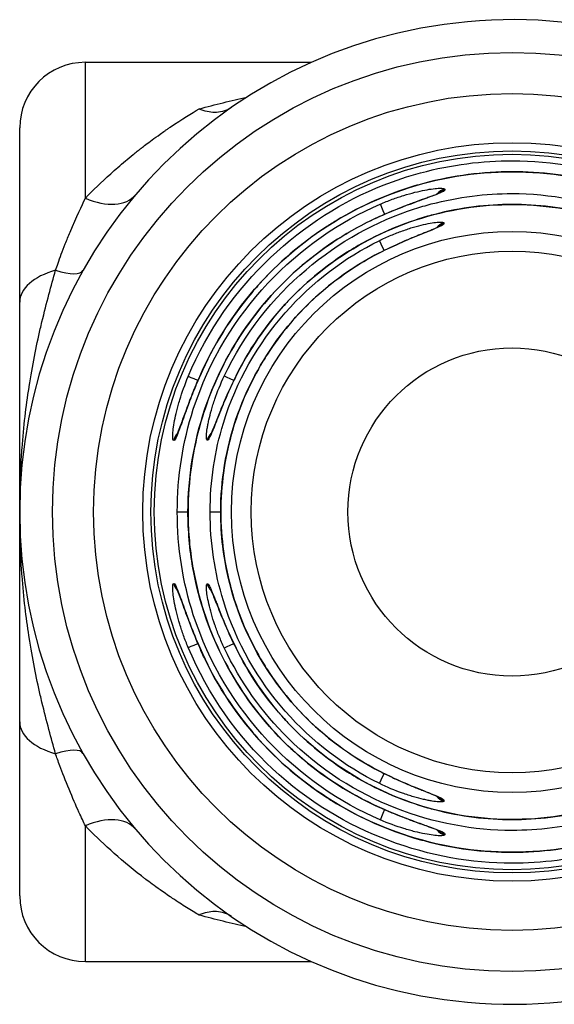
# Model space of a CAD drawing. Header units: inches. Extents: x 0 to 6721, y -3375 to 1330.
# Tile 63 of 196: x 4574.39 to 4582.53, y -1775.91 to -1760.91. Entities that reach past the tile are written whole.
import ezdxf

# ---------------------------------------------------------------- set-up
doc = ezdxf.new("R2010")
doc.units = ezdxf.units.IN
doc.header["$MEASUREMENT"] = 0
doc.layers.add('可見 (ISO)', color=7, linetype='Continuous', lineweight=25)
doc.layers.add('窄部可見 (ISO)', color=7, linetype='Continuous', lineweight=25)

msp = doc.modelspace()

# ---------------------------------------------------------------- linework, layer by layer
at = {"layer": '可見 (ISO)'}
for p, q in [((4575.387, -1761.555), (4578.833, -1761.555)), ((4574.387, -1765.21), (4574.387, -1762.555)), ((4580.703, -1763.701), (4580.703, -1763.701)), ((4574.387, -1768.405), (4574.387, -1765.21)), ((4576.942, -1767.155), (4576.942, -1767.155)), ((4577.308, -1767.212), (4577.308, -1767.212)), ((4576.788, -1768.405), (4576.95, -1768.405)), ((4577.288, -1768.405), (4577.449, -1768.405)), ((4577.45, -1768.405), (4577.449, -1768.405)), ((4576.942, -1769.655), (4576.942, -1769.655)), ((4574.387, -1774.255), (4574.387, -1771.601)), ((4580.752, -1772.738), (4580.752, -1772.738)), ((4580.703, -1773.11), (4580.703, -1773.11)), ((4580.763, -1773.253), (4580.763, -1773.253)), ((4575.387, -1775.255), (4578.833, -1775.255))]:
    msp.add_line(p, q, dxfattribs=at)
for radius in [7, 6.375, 5.625, 5.5, 5.45, 2.5]:
    msp.add_circle((4581.887, -1768.405), radius, dxfattribs=at)
for centre, radius, start, end in [((4581.887, -1768.405), 7.5, 10.3509, 349.6491), ((4575.387, -1762.555), 1, 90, 180), ((4575.387, -1774.255), 1, 180, 270)]:
    msp.add_arc(centre, radius, start, end, dxfattribs=at)
for points, knots in [([(4577.615, -1762.241), (4577.548, -1762.288), (4577.47, -1762.313), (4577.311, -1762.321), (4577.233, -1762.308), (4577.142, -1762.275), (4577.13, -1762.27), (4577.119, -1762.265)], [-0.07067013, -0.07067013, -0.07067013, -0.07067013, -0.03295236, -0.03295236, 0, 0, 0.00471986, 0.00471986, 0.00471986, 0.00471986]), ([(4577.129, -1766.339), (4577.352, -1765.828), (4577.661, -1765.348), (4578.411, -1764.517), (4578.862, -1764.157), (4579.843, -1763.608), (4580.386, -1763.412), (4581.492, -1763.206), (4582.069, -1763.194), (4583.183, -1763.355), (4583.733, -1763.529), (4584.736, -1764.037), (4585.202, -1764.379), (4585.989, -1765.182), (4586.32, -1765.655), (4586.592, -1766.22), (4586.619, -1766.279), (4586.645, -1766.339)], [0, 0, 0, 0, 0.167078, 0.167078, 0.335772, 0.335772, 0.504451, 0.504451, 0.673164, 0.673164, 0.841893, 0.841893, 1.010627, 1.010627, 1.179352, 1.179352, 1.198802, 1.198802, 1.198802, 1.198802]), ([(4579.874, -1763.901), (4579.988, -1763.85), (4580.105, -1763.802), (4580.323, -1763.717), (4580.429, -1763.678), (4580.599, -1763.616), (4580.669, -1763.591), (4580.736, -1763.564), (4580.752, -1763.557), (4580.772, -1763.548), (4580.779, -1763.544), (4580.779, -1763.544)], [0, 0, 0, 0, 0.0373786, 0.0373786, 0.0744383, 0.0744383, 0.10791, 0.10791, 0.121387, 0.121387, 0.1323603, 0.1323603, 0.1323603, 0.1323603]), ([(4577.683, -1766.33), (4577.907, -1765.879), (4578.208, -1765.458), (4578.922, -1764.742), (4579.345, -1764.436), (4580.255, -1763.984), (4580.754, -1763.831), (4581.761, -1763.695), (4582.283, -1763.71), (4583.281, -1763.903), (4583.77, -1764.085), (4584.653, -1764.589), (4585.058, -1764.917), (4585.671, -1765.608), (4585.907, -1765.958), (4586.091, -1766.33)], [0, 0, 0, 0, 0.151089, 0.151089, 0.303542, 0.303542, 0.456022, 0.456022, 0.608536, 0.608536, 0.761041, 0.761041, 0.913496, 0.913496, 1.037978, 1.037978, 1.037978, 1.037978]), ([(4576.95, -1768.405), (4576.951, -1767.874), (4577.039, -1767.337), (4577.38, -1766.327), (4577.637, -1765.842), (4578.287, -1764.99), (4578.686, -1764.613), (4579.365, -1764.156), (4579.615, -1764.017), (4579.874, -1763.901)], [0, 0, 0, 0, 0.1592126, 0.1592126, 0.3197962, 0.3197962, 0.4803665, 0.4803665, 0.5654795, 0.5654795, 0.5654795, 0.5654795]), ([(4579.856, -1764.463), (4579.975, -1764.402), (4580.097, -1764.345), (4580.323, -1764.245), (4580.431, -1764.2), (4580.561, -1764.148), (4580.597, -1764.134), (4580.684, -1764.099), (4580.728, -1764.08), (4580.762, -1764.063), (4580.768, -1764.06), (4580.768, -1764.06)], [0, 0, 0, 0, 0.0398539, 0.0398539, 0.078478, 0.078478, 0.0951556, 0.0951556, 0.1235619, 0.1235619, 0.1351343, 0.1351343, 0.1351343, 0.1351343]), ([(4577.449, -1768.405), (4577.45, -1767.928), (4577.529, -1767.445), (4577.836, -1766.537), (4578.067, -1766.1), (4578.651, -1765.335), (4579.01, -1764.996), (4579.553, -1764.63), (4579.703, -1764.542), (4579.856, -1764.463)], [0, 0, 0, 0, 0.143201, 0.143201, 0.2875505, 0.2875505, 0.4319259, 0.4319259, 0.4838829, 0.4838829, 0.4838829, 0.4838829]), ([(4576.782, -1767.23), (4576.782, -1767.23), (4576.782, -1767.23), (4576.783, -1767.228), (4576.785, -1767.223), (4576.793, -1767.206), (4576.8, -1767.189), (4576.82, -1767.139), (4576.834, -1767.101), (4576.871, -1767.002), (4576.894, -1766.935), (4576.951, -1766.781), (4576.984, -1766.691), (4577.055, -1766.514), (4577.091, -1766.426), (4577.129, -1766.339)], [0.0293404, 0.0293404, 0.0293404, 0.0293404, 0.0309525, 0.0309525, 0.0399871, 0.0399871, 0.0543878, 0.0543878, 0.0748966, 0.0748966, 0.1018651, 0.1018651, 0.1325501, 0.1325501, 0.1610378, 0.1610378, 0.1610378, 0.1610378]), ([(4577.296, -1767.226), (4577.296, -1767.226), (4577.296, -1767.226), (4577.297, -1767.224), (4577.3, -1767.219), (4577.309, -1767.2), (4577.317, -1767.183), (4577.339, -1767.131), (4577.355, -1767.092), (4577.395, -1766.992), (4577.421, -1766.924), (4577.484, -1766.769), (4577.522, -1766.679), (4577.6, -1766.503), (4577.641, -1766.416), (4577.683, -1766.33)], [0.0287692, 0.0287692, 0.0287692, 0.0287692, 0.0308179, 0.0308179, 0.0400315, 0.0400315, 0.0547303, 0.0547303, 0.0754546, 0.0754546, 0.1026855, 0.1026855, 0.1337713, 0.1337713, 0.1624404, 0.1624404, 0.1624404, 0.1624404]), ([(4574.387, -1771.601), (4574.387, -1771.527), (4574.387, -1771.437), (4574.387, -1771.329), (4574.387, -1771.275), (4574.387, -1771.216), (4574.387, -1771.154), (4574.387, -1771.091), (4574.387, -1771.024), (4574.387, -1770.953), (4574.387, -1770.912), (4574.387, -1770.869), (4574.387, -1770.827), (4574.387, -1770.493), (4574.387, -1770.238), (4574.387, -1770.061), (4574.387, -1770.058), (4574.387, -1770.057), (4574.387, -1770.053), (4574.387, -1769.775), (4574.387, -1769.516), (4574.387, -1769.276), (4574.387, -1769.268), (4574.387, -1769.262), (4574.387, -1769.253), (4574.387, -1769.11), (4574.387, -1768.967), (4574.387, -1768.826), (4574.387, -1768.685), (4574.387, -1768.545), (4574.387, -1768.405)], [0, 0, 0, 0, 0.109375, 0.109375, 0.109375, 0.164063, 0.164063, 0.164063, 0.21875, 0.21875, 0.21875, 0.25, 0.25, 0.25, 0.496094, 0.496094, 0.496094, 0.5, 0.5, 0.5, 0.742188, 0.742188, 0.742188, 0.75, 0.75, 0.75, 0.875, 0.875, 0.875, 1, 1, 1, 1]), ([(4579.874, -1772.908), (4579.39, -1772.692), (4578.936, -1772.393), (4578.152, -1771.672), (4577.814, -1771.239), (4577.3, -1770.3), (4577.118, -1769.782), (4576.976, -1768.975), (4576.951, -1768.69), (4576.95, -1768.405)], [0, 0, 0, 0, 0.1589968, 0.1589968, 0.3195325, 0.3195325, 0.4800844, 0.4800844, 0.5654287, 0.5654287, 0.5654287, 0.5654287]), ([(4579.856, -1772.348), (4579.433, -1772.13), (4579.039, -1771.839), (4578.372, -1771.152), (4578.089, -1770.747), (4577.675, -1769.879), (4577.538, -1769.404), (4577.46, -1768.754), (4577.45, -1768.579), (4577.449, -1768.405)], [0, 0, 0, 0, 0.1430279, 0.1430279, 0.2873367, 0.2873367, 0.4316977, 0.4316977, 0.4838857, 0.4838857, 0.4838857, 0.4838857]), ([(4577.129, -1770.472), (4577.08, -1770.36), (4577.034, -1770.246), (4576.951, -1770.031), (4576.913, -1769.928), (4576.852, -1769.759), (4576.827, -1769.69), (4576.8, -1769.623), (4576.794, -1769.607), (4576.784, -1769.587), (4576.781, -1769.58), (4576.781, -1769.58)], [0, 0, 0, 0, 0.0366262, 0.0366262, 0.073161, 0.073161, 0.1065816, 0.1065816, 0.1201448, 0.1201448, 0.1311498, 0.1311498, 0.1311498, 0.1311498]), ([(4577.683, -1770.481), (4577.626, -1770.365), (4577.572, -1770.246), (4577.477, -1770.026), (4577.435, -1769.92), (4577.368, -1769.751), (4577.341, -1769.684), (4577.307, -1769.607), (4577.295, -1769.583), (4577.295, -1769.583)], [0, 0, 0, 0, 0.0386648, 0.0386648, 0.0765489, 0.0765489, 0.1103367, 0.1103367, 0.1331561, 0.1331561, 0.1331561, 0.1331561]), ([(4586.645, -1770.472), (4586.423, -1770.983), (4586.113, -1771.463), (4585.363, -1772.294), (4584.912, -1772.654), (4583.931, -1773.203), (4583.388, -1773.399), (4582.282, -1773.605), (4581.705, -1773.616), (4580.592, -1773.456), (4580.041, -1773.282), (4579.038, -1772.774), (4578.572, -1772.432), (4577.785, -1771.628), (4577.454, -1771.156), (4577.182, -1770.59), (4577.155, -1770.531), (4577.129, -1770.472)], [0, 0, 0, 0, 0.167078, 0.167078, 0.335772, 0.335772, 0.504451, 0.504451, 0.673164, 0.673164, 0.841893, 0.841893, 1.010627, 1.010627, 1.179352, 1.179352, 1.198802, 1.198802, 1.198802, 1.198802]), ([(4586.091, -1770.481), (4585.867, -1770.932), (4585.567, -1771.352), (4584.853, -1772.069), (4584.43, -1772.374), (4583.519, -1772.827), (4583.02, -1772.98), (4582.013, -1773.116), (4581.491, -1773.101), (4580.493, -1772.908), (4580.004, -1772.726), (4579.121, -1772.222), (4578.716, -1771.893), (4578.103, -1771.203), (4577.867, -1770.853), (4577.683, -1770.481)], [0, 0, 0, 0, 0.151089, 0.151089, 0.303542, 0.303542, 0.456022, 0.456022, 0.608536, 0.608536, 0.761041, 0.761041, 0.913496, 0.913496, 1.037978, 1.037978, 1.037978, 1.037978]), ([(4580.767, -1772.75), (4580.767, -1772.75), (4580.766, -1772.75), (4580.764, -1772.749), (4580.759, -1772.746), (4580.739, -1772.736), (4580.722, -1772.728), (4580.669, -1772.706), (4580.63, -1772.69), (4580.528, -1772.649), (4580.46, -1772.622), (4580.306, -1772.559), (4580.216, -1772.52), (4580.036, -1772.438), (4579.945, -1772.394), (4579.856, -1772.348)], [0.0284071, 0.0284071, 0.0284071, 0.0284071, 0.0306852, 0.0306852, 0.0399609, 0.0399609, 0.05475, 0.05475, 0.0754396, 0.0754396, 0.1026089, 0.1026089, 0.1336416, 0.1336416, 0.163637, 0.163637, 0.163637, 0.163637]), ([(4580.778, -1773.264), (4580.778, -1773.264), (4580.778, -1773.264), (4580.776, -1773.263), (4580.771, -1773.261), (4580.753, -1773.252), (4580.736, -1773.245), (4580.685, -1773.225), (4580.647, -1773.211), (4580.547, -1773.175), (4580.48, -1773.151), (4580.327, -1773.094), (4580.237, -1773.06), (4580.057, -1772.988), (4579.965, -1772.949), (4579.874, -1772.908)], [0.0290424, 0.0290424, 0.0290424, 0.0290424, 0.0308309, 0.0308309, 0.0399034, 0.0399034, 0.0543554, 0.0543554, 0.0747933, 0.0747933, 0.1016498, 0.1016498, 0.1321965, 0.1321965, 0.1618882, 0.1618882, 0.1618882, 0.1618882]), ([(4577.615, -1774.57), (4577.548, -1774.523), (4577.47, -1774.498), (4577.311, -1774.49), (4577.233, -1774.503), (4577.142, -1774.536), (4577.13, -1774.541), (4577.119, -1774.546)], [0.00000157, 0.00000157, 0.00000157, 0.00000157, 0.03773377, 0.03773377, 0.07068367, 0.07068367, 0.07542641, 0.07542641, 0.07542641, 0.07542641])]:
    msp.add_open_spline(points, degree=3, knots=knots, dxfattribs=at)
for points in [[(4580.763, -1763.556), (4580.763, -1763.557), (4580.763, -1763.557), (4580.762, -1763.557)], [(4580.753, -1764.072), (4580.752, -1764.072), (4580.752, -1764.073), (4580.752, -1764.073)], [(4576.951, -1768.405), (4576.951, -1768.405), (4576.95, -1768.405), (4576.95, -1768.405)], [(4576.793, -1769.596), (4576.793, -1769.596), (4576.793, -1769.596), (4576.793, -1769.596)], [(4577.306, -1769.596), (4577.306, -1769.596), (4577.306, -1769.596), (4577.307, -1769.596)]]:
    msp.add_open_spline(points, degree=3, dxfattribs=at)
at = {"layer": '窄部可見 (ISO)'}
for p, q in [((4575.387, -1763.626), (4575.387, -1761.555)), ((4577.916, -1762.043), (4577.916, -1762.043)), ((4580.862, -1763.488), (4580.862, -1763.5)), ((4580.698, -1763.702), (4580.698, -1763.702)), ((4580.85, -1764.002), (4580.85, -1764.013)), ((4576.944, -1767.148), (4576.944, -1767.148)), ((4577.295, -1767.242), (4577.295, -1767.242)), ((4576.736, -1767.314), (4576.733, -1767.314)), ((4577.248, -1767.31), (4577.245, -1767.31)), ((4576.733, -1769.497), (4576.736, -1769.497)), ((4577.245, -1769.501), (4577.248, -1769.501)), ((4576.944, -1769.663), (4576.944, -1769.663)), ((4577.464, -1769.672), (4577.464, -1769.672)), ((4580.799, -1772.76), (4580.799, -1772.76)), ((4580.85, -1772.797), (4580.85, -1772.809)), ((4580.699, -1773.109), (4580.699, -1773.109)), ((4575.387, -1775.255), (4575.387, -1773.185)), ((4580.817, -1773.276), (4580.817, -1773.276)), ((4580.862, -1773.31), (4580.862, -1773.323)), ((4577.916, -1774.768), (4577.916, -1774.768))]:
    msp.add_line(p, q, dxfattribs=at)
for radius in [4.273, 3.974]:
    msp.add_circle((4581.887, -1768.405), radius, dxfattribs=at)
for centre, major_axis, ratio, start_param, end_param in [((4580.903, -1763.683), (0.2, -0.003), 0.996385, 1.789412, 2.491163), ((4580.903, -1763.695), (-0.2, 0.003), 0.996384, 4.931557, 5.496361), ((4575.387, -1762.928), (0.765, -0.644), 0.597343, 5.178714, 6.283185), ((4579.958, -1763.898), (-0.079, 0.184), 0.002534, 0.083022, 1.416201), ((4579.956, -1764.084), (-0.082, 0.183), 0.002267, 6.200163, 6.283185), ((4579.956, -1764.084), (0.082, -0.183), 0.002267, 4.085687, 4.086182), ((4580.896, -1764.196), (0.2, -0.003), 0.996341, 1.81517, 2.5028), ((4580.896, -1764.207), (-0.2, 0.003), 0.99634, 4.957386, 5.519132), ((4579.951, -1764.451), (-0.088, 0.18), 0.001699, 0.083022, 1.409648), ((4579.948, -1764.64), (-0.092, 0.178), 0.001363, 6.200163, 6.283185), ((4575.387, -1765.21), (-1, 0), 0.546227, 5.183305, 6.283185), ((4574.48, -1764.236), (0.871, -0.49), 0.260824, 5.399271, 6.283185), ((4577.138, -1766.419), (-0.185, 0.077), 0.012887, 4.910189, 6.200157), ((4577.313, -1766.419), (-0.183, 0.08), 0.012801, 0, 0.083029), ((4577.313, -1766.419), (0.183, -0.08), 0.012801, 2.175387, 2.175959), ((4577.684, -1766.419), (-0.181, 0.085), 0.01263, 4.910395, 6.200157), ((4577.863, -1766.419), (-0.179, 0.089), 0.012513, 0, 0.083028), ((4577.863, -1766.419), (0.179, -0.089), 0.012514, 2.173169, 2.173533), ((4576.928, -1767.355), (0, 0.2), 0.996402, 0.753733, 1.362884), ((4576.931, -1767.355), (0, 0.2), 0.996402, 0.790029, 1.362766), ((4577.439, -1767.355), (0, 0.2), 0.996365, 0.7326, 1.339777), ((4577.442, -1767.355), (0, 0.2), 0.996365, 0.769079, 1.339632), ((4576.928, -1769.455), (0, -0.2), 0.996402, 4.920302, 5.524144), ((4576.931, -1769.455), (0, -0.2), 0.996402, 4.920419, 5.487322), ((4577.439, -1769.455), (0, -0.2), 0.996365, 4.943408, 5.544837), ((4577.442, -1769.455), (0, -0.2), 0.996365, 4.943553, 5.507834), ((4577.138, -1770.392), (-0.185, -0.077), 0.012887, 0.083029, 1.373176), ((4577.313, -1770.392), (0.183, 0.08), 0.012801, 4.107226, 4.107798), ((4577.684, -1770.392), (-0.181, -0.085), 0.01263, 0.083028, 1.373043), ((4577.863, -1770.392), (0.179, 0.089), 0.012513, 4.109653, 4.110016), ((4577.313, -1770.392), (-0.183, -0.08), 0.012801, 6.200157, 6.283185), ((4577.863, -1770.392), (-0.179, -0.089), 0.012513, 6.200157, 6.283185), ((4575.387, -1771.601), (-1, 0), 0.546227, 0, 1.099881), ((4574.48, -1772.574), (0.871, 0.49), 0.260824, 0, 0.883914), ((4579.948, -1772.17), (-0.092, -0.178), 0.001363, 0, 0.083022), ((4579.951, -1772.36), (-0.088, -0.18), 0.001699, 4.873893, 6.200163), ((4579.956, -1772.726), (0.082, 0.183), 0.000842, 2.204766, 2.205264), ((4580.896, -1772.615), (-0.2, -0.003), 0.996341, 0.633651, 1.326423), ((4580.896, -1772.604), (-0.2, -0.003), 0.99634, 0.757265, 1.325799), ((4579.956, -1772.726), (-0.082, -0.183), 0.000842, 0, 0.083022), ((4579.958, -1772.913), (-0.079, -0.184), 0.002534, 4.86086, 6.200163), ((4575.387, -1773.883), (0.765, 0.644), 0.597343, 0, 1.104471), ((4580.903, -1773.128), (-0.2, -0.003), 0.996385, 0.632976, 1.352181), ((4580.903, -1773.115), (-0.2, -0.003), 0.996384, 0.780625, 1.351565)]:
    msp.add_ellipse(centre, major_axis=major_axis, ratio=ratio, start_param=start_param, end_param=end_param, dxfattribs=at)
for points in [[(4577.119, -1762.265), (4577.365, -1762.197), (4577.608, -1762.138), (4577.847, -1762.087)], [(4580.811, -1763.536), (4580.811, -1763.536), (4580.81, -1763.536), (4580.81, -1763.537)], [(4580.799, -1764.051), (4580.798, -1764.051), (4580.798, -1764.052), (4580.797, -1764.052)], [(4577.295, -1769.57), (4577.295, -1769.571), (4577.295, -1769.572), (4577.295, -1769.572)], [(4577.847, -1774.724), (4577.608, -1774.673), (4577.366, -1774.614), (4577.119, -1774.546)]]:
    msp.add_open_spline(points, degree=3, dxfattribs=at)
for points, knots in [([(4575.387, -1763.626), (4575.502, -1763.507), (4575.631, -1763.381), (4575.845, -1763.188), (4575.919, -1763.123), (4576.036, -1763.025), (4576.096, -1762.976), (4576.168, -1762.918), (4576.204, -1762.89), (4576.224, -1762.874), (4576.233, -1762.867), (4576.239, -1762.863), (4576.241, -1762.861), (4576.277, -1762.833), (4576.332, -1762.791), (4576.441, -1762.711), (4576.482, -1762.681), (4576.551, -1762.632), (4576.587, -1762.607), (4576.633, -1762.575), (4576.653, -1762.562), (4576.666, -1762.553), (4576.674, -1762.547), (4576.863, -1762.419), (4577.009, -1762.33), (4577.119, -1762.265)], [0, 0, 0, 0, 0.25, 0.25, 0.375, 0.375, 0.4375, 0.46875, 0.484375, 0.4921875, 0.4980469, 0.4980469, 0.5, 0.5, 0.625, 0.625, 0.6875, 0.6875, 0.71875, 0.734375, 0.7421875, 0.7421875, 0.75, 0.75, 0.9999954, 0.9999954, 0.9999954, 0.9999954]), ([(4576.954, -1766.342), (4577.548, -1764.917), (4578.71, -1763.907), (4579.925, -1763.427), (4580.113, -1763.353), (4580.303, -1763.29), (4580.493, -1763.239), (4580.965, -1763.112), (4581.437, -1763.054), (4581.891, -1763.054), (4583.103, -1763.055), (4584.467, -1763.495), (4585.535, -1764.493), (4586.066, -1764.988), (4586.518, -1765.616), (4586.82, -1766.342)], [0, 0, 0, 0, 0.324694, 0.324694, 0.324694, 0.375, 0.375, 0.375, 0.5, 0.5, 0.5, 0.834201, 0.834201, 0.834201, 1, 1, 1, 1]), ([(4586.645, -1766.339), (4586.439, -1765.867), (4586.168, -1765.439), (4585.853, -1765.065), (4585.822, -1765.028), (4585.79, -1764.991), (4585.757, -1764.955), (4585.447, -1764.608), (4585.099, -1764.312), (4584.731, -1764.071), (4584.676, -1764.035), (4584.621, -1764), (4584.565, -1763.967), (4584.18, -1763.735), (4583.777, -1763.56), (4583.371, -1763.439), (4583.324, -1763.425), (4583.276, -1763.411), (4583.229, -1763.399), (4582.775, -1763.277), (4582.321, -1763.222), (4581.885, -1763.222), (4581.448, -1763.222), (4580.995, -1763.278), (4580.542, -1763.4), (4580.496, -1763.412), (4580.449, -1763.425), (4580.403, -1763.439), (4579.997, -1763.56), (4579.593, -1763.735), (4579.207, -1763.968), (4579.152, -1764.001), (4579.097, -1764.035), (4579.043, -1764.071), (4578.675, -1764.312), (4578.326, -1764.608), (4578.016, -1764.956), (4577.984, -1764.992), (4577.952, -1765.028), (4577.921, -1765.065), (4577.606, -1765.439), (4577.335, -1765.867), (4577.13, -1766.339)], [0, 0, 0, 0, 0.11358, 0.11358, 0.11358, 0.125, 0.125, 0.125, 0.233788, 0.233788, 0.233788, 0.25, 0.25, 0.25, 0.361925, 0.361925, 0.361925, 0.375, 0.375, 0.375, 0.5, 0.5, 0.5, 0.625, 0.625, 0.625, 0.637768, 0.637768, 0.637768, 0.75, 0.75, 0.75, 0.766015, 0.766015, 0.766015, 0.875, 0.875, 0.875, 0.886325, 0.886325, 0.886325, 1, 1, 1, 1]), ([(4580.862, -1763.5), (4580.862, -1763.506), (4580.855, -1763.513), (4580.827, -1763.529), (4580.805, -1763.539), (4580.751, -1763.562), (4580.719, -1763.574), (4580.662, -1763.595), (4580.642, -1763.602), (4580.599, -1763.618), (4580.575, -1763.626), (4580.505, -1763.651), (4580.455, -1763.669), (4580.375, -1763.699), (4580.347, -1763.709), (4580.291, -1763.73), (4580.26, -1763.742), (4580.117, -1763.797), (4579.998, -1763.847), (4579.875, -1763.902)], [0, 0, 0, 0, 0.125, 0.125, 0.25, 0.25, 0.375, 0.375, 0.4375, 0.4375, 0.5, 0.5, 0.625, 0.625, 0.6875, 0.6875, 0.75, 0.75, 1, 1, 1, 1]), ([(4579.88, -1763.714), (4579.942, -1763.688), (4580.002, -1763.664), (4580.092, -1763.631), (4580.121, -1763.621), (4580.18, -1763.601), (4580.207, -1763.592), (4580.297, -1763.565), (4580.354, -1763.549), (4580.461, -1763.522), (4580.51, -1763.511), (4580.654, -1763.483), (4580.729, -1763.475), (4580.836, -1763.471), (4580.863, -1763.476), (4580.862, -1763.488)], [0, 0, 0, 0, 0.125, 0.125, 0.1875, 0.1875, 0.25, 0.25, 0.375, 0.375, 0.5, 0.5, 0.75, 0.75, 1, 1, 1, 1]), ([(4574.933, -1764.723), (4574.955, -1764.659), (4574.984, -1764.577), (4575.021, -1764.479), (4575.039, -1764.43), (4575.059, -1764.377), (4575.082, -1764.32), (4575.104, -1764.264), (4575.13, -1764.2), (4575.155, -1764.141), (4575.255, -1763.902), (4575.333, -1763.737), (4575.387, -1763.626)], [0, 0, 0, 0, 0.25, 0.25, 0.25, 0.375, 0.375, 0.375, 0.5, 0.5, 0.5, 1, 1, 1, 1]), ([(4577.504, -1766.334), (4578.114, -1765.039), (4579.247, -1764.159), (4580.403, -1763.787), (4580.487, -1763.76), (4580.572, -1763.735), (4580.657, -1763.713), (4581.072, -1763.604), (4581.487, -1763.554), (4581.887, -1763.554), (4583.036, -1763.554), (4584.326, -1763.991), (4585.303, -1764.963), (4585.689, -1765.346), (4586.023, -1765.809), (4586.27, -1766.334)], [0, 0, 0, 0, 0.349407, 0.349407, 0.349407, 0.375, 0.375, 0.375, 0.5, 0.5, 0.5, 0.858476, 0.858476, 0.858476, 1, 1, 1, 1]), ([(4576.788, -1768.405), (4576.787, -1767.864), (4576.873, -1767.335), (4577.032, -1766.841), (4577.508, -1765.36), (4578.637, -1764.246), (4579.88, -1763.714)], [0, 0, 0, 0, 0.25, 0.25, 0.25, 1, 1, 1, 1]), ([(4586.09, -1766.33), (4585.893, -1765.932), (4585.643, -1765.571), (4585.359, -1765.258), (4585.333, -1765.229), (4585.307, -1765.201), (4585.281, -1765.174), (4585, -1764.88), (4584.689, -1764.63), (4584.361, -1764.426), (4584.317, -1764.399), (4584.274, -1764.373), (4584.23, -1764.348), (4583.889, -1764.151), (4583.532, -1764.003), (4583.173, -1763.901), (4583.136, -1763.89), (4583.1, -1763.88), (4583.063, -1763.871), (4582.667, -1763.768), (4582.27, -1763.721), (4581.887, -1763.721), (4581.504, -1763.721), (4581.107, -1763.768), (4580.711, -1763.871), (4580.675, -1763.88), (4580.638, -1763.89), (4580.601, -1763.901), (4580.242, -1764.003), (4579.886, -1764.151), (4579.544, -1764.348), (4579.501, -1764.373), (4579.457, -1764.399), (4579.413, -1764.426), (4579.085, -1764.63), (4578.774, -1764.88), (4578.494, -1765.174), (4578.467, -1765.201), (4578.441, -1765.229), (4578.416, -1765.258), (4578.131, -1765.571), (4577.881, -1765.932), (4577.684, -1766.33)], [0, 0, 0, 0, 0.114632, 0.114632, 0.114632, 0.125, 0.125, 0.125, 0.235389, 0.235389, 0.235389, 0.25, 0.25, 0.25, 0.363358, 0.363358, 0.363358, 0.375, 0.375, 0.375, 0.5, 0.5, 0.5, 0.625, 0.625, 0.625, 0.636635, 0.636635, 0.636635, 0.75, 0.75, 0.75, 0.764608, 0.764608, 0.764608, 0.875, 0.875, 0.875, 0.885367, 0.885367, 0.885367, 1, 1, 1, 1]), ([(4579.875, -1763.902), (4579.482, -1764.077), (4579.103, -1764.309), (4578.754, -1764.595), (4578.726, -1764.618), (4578.699, -1764.641), (4578.672, -1764.664), (4578.356, -1764.936), (4578.066, -1765.255), (4577.819, -1765.614), (4577.792, -1765.654), (4577.764, -1765.696), (4577.737, -1765.737), (4577.507, -1766.095), (4577.318, -1766.491), (4577.184, -1766.913), (4577.171, -1766.953), (4577.159, -1766.992), (4577.147, -1767.033), (4577.021, -1767.469), (4576.952, -1767.932), (4576.951, -1768.405)], [0, 0, 0, 0, 0.25, 0.25, 0.25, 0.269597, 0.269597, 0.269597, 0.5, 0.5, 0.5, 0.52604, 0.52604, 0.52604, 0.75, 0.75, 0.75, 0.771058, 0.771058, 0.771058, 1, 1, 1, 1]), ([(4579.863, -1764.272), (4579.924, -1764.242), (4579.984, -1764.215), (4580.073, -1764.178), (4580.102, -1764.166), (4580.16, -1764.143), (4580.187, -1764.133), (4580.277, -1764.101), (4580.334, -1764.082), (4580.442, -1764.051), (4580.491, -1764.038), (4580.638, -1764.005), (4580.713, -1763.993), (4580.823, -1763.986), (4580.85, -1763.991), (4580.85, -1764.002)], [0, 0, 0, 0, 0.125, 0.125, 0.1875, 0.1875, 0.25, 0.25, 0.375, 0.375, 0.5, 0.5, 0.75, 0.75, 1, 1, 1, 1]), ([(4580.85, -1764.013), (4580.85, -1764.019), (4580.842, -1764.027), (4580.814, -1764.044), (4580.791, -1764.055), (4580.736, -1764.08), (4580.703, -1764.094), (4580.645, -1764.117), (4580.624, -1764.125), (4580.58, -1764.142), (4580.556, -1764.152), (4580.485, -1764.18), (4580.435, -1764.2), (4580.354, -1764.233), (4580.327, -1764.245), (4580.27, -1764.269), (4580.24, -1764.282), (4580.097, -1764.345), (4579.979, -1764.4), (4579.857, -1764.463)], [0, 0, 0, 0, 0.125, 0.125, 0.25, 0.25, 0.375, 0.375, 0.4375, 0.4375, 0.5, 0.5, 0.625, 0.625, 0.6875, 0.6875, 0.75, 0.75, 1, 1, 1, 1]), ([(4577.288, -1768.405), (4577.287, -1767.938), (4577.358, -1767.481), (4577.49, -1767.053), (4577.883, -1765.769), (4578.818, -1764.784), (4579.863, -1764.272)], [0, 0, 0, 0, 0.25, 0.25, 0.25, 1, 1, 1, 1]), ([(4579.857, -1764.463), (4579.53, -1764.631), (4579.216, -1764.845), (4578.929, -1765.102), (4578.906, -1765.123), (4578.883, -1765.144), (4578.86, -1765.165), (4578.6, -1765.408), (4578.363, -1765.688), (4578.161, -1766.001), (4578.137, -1766.037), (4578.114, -1766.074), (4578.092, -1766.11), (4577.904, -1766.422), (4577.75, -1766.763), (4577.64, -1767.125), (4577.63, -1767.16), (4577.62, -1767.195), (4577.61, -1767.23), (4577.507, -1767.604), (4577.451, -1768.001), (4577.45, -1768.405)], [0, 0, 0, 0, 0.25, 0.25, 0.25, 0.269969, 0.269969, 0.269969, 0.5, 0.5, 0.5, 0.526492, 0.526492, 0.526492, 0.75, 0.75, 0.75, 0.771372, 0.771372, 0.771372, 1, 1, 1, 1]), ([(4574.387, -1768.405), (4574.387, -1768.385), (4574.387, -1768.36), (4574.387, -1768.331), (4574.387, -1768.324), (4574.387, -1768.318), (4574.387, -1768.311), (4574.388, -1768.298), (4574.388, -1768.284), (4574.388, -1768.27), (4574.388, -1768.213), (4574.389, -1768.144), (4574.391, -1768.063), (4574.393, -1767.982), (4574.397, -1767.889), (4574.401, -1767.784), (4574.404, -1767.732), (4574.407, -1767.676), (4574.41, -1767.618), (4574.412, -1767.589), (4574.414, -1767.559), (4574.416, -1767.528), (4574.417, -1767.513), (4574.418, -1767.498), (4574.419, -1767.482), (4574.42, -1767.474), (4574.42, -1767.466), (4574.421, -1767.458), (4574.421, -1767.454), (4574.422, -1767.45), (4574.422, -1767.446), (4574.422, -1767.442), (4574.423, -1767.437), (4574.423, -1767.434), (4574.435, -1767.268), (4574.451, -1767.107), (4574.469, -1766.95), (4574.487, -1766.799), (4574.507, -1766.651), (4574.529, -1766.509), (4574.53, -1766.505), (4574.53, -1766.501), (4574.531, -1766.495), (4574.581, -1766.176), (4574.64, -1765.883), (4574.701, -1765.616), (4574.71, -1765.58), (4574.718, -1765.545), (4574.726, -1765.51), (4574.796, -1765.216), (4574.868, -1764.954), (4574.933, -1764.723)], [0.0002441, 0.0002441, 0.0002441, 0.0002441, 0.0386869, 0.0386869, 0.0386869, 0.0471077, 0.0471077, 0.0471077, 0.0627289, 0.0627289, 0.0627289, 0.1252136, 0.1252136, 0.1252136, 0.1876984, 0.1876984, 0.1876984, 0.2189407, 0.2189407, 0.2189407, 0.2345619, 0.2345619, 0.2345619, 0.2423725, 0.2423725, 0.2423725, 0.2462778, 0.2462778, 0.2462778, 0.2482305, 0.2482305, 0.2482305, 0.2501831, 0.2501831, 0.2501831, 0.3751526, 0.3751526, 0.3751526, 0.4961549, 0.4961549, 0.4961549, 0.5001221, 0.5001221, 0.5001221, 0.72038, 0.72038, 0.72038, 0.750061, 0.750061, 0.750061, 1, 1, 1, 1]), ([(4576.733, -1767.314), (4576.722, -1767.314), (4576.717, -1767.287), (4576.719, -1767.208), (4576.722, -1767.177), (4576.731, -1767.103), (4576.738, -1767.059), (4576.756, -1766.967), (4576.767, -1766.917), (4576.786, -1766.838), (4576.793, -1766.811), (4576.809, -1766.755), (4576.817, -1766.725), (4576.861, -1766.582), (4576.903, -1766.464), (4576.954, -1766.342)], [0, 0, 0, 0, 0.25, 0.25, 0.375, 0.375, 0.5, 0.5, 0.625, 0.625, 0.6875, 0.6875, 0.75, 0.75, 1, 1, 1, 1]), ([(4577.13, -1766.339), (4577.103, -1766.401), (4577.078, -1766.461), (4577.029, -1766.58), (4577.007, -1766.637), (4576.962, -1766.754), (4576.941, -1766.81), (4576.903, -1766.915), (4576.886, -1766.963), (4576.852, -1767.058), (4576.836, -1767.1), (4576.809, -1767.175), (4576.797, -1767.206), (4576.763, -1767.287), (4576.747, -1767.314), (4576.736, -1767.314)], [0, 0, 0, 0, 0.125, 0.125, 0.25, 0.25, 0.375, 0.375, 0.5, 0.5, 0.625, 0.625, 0.75, 0.75, 1, 1, 1, 1]), ([(4577.245, -1767.31), (4577.24, -1767.31), (4577.236, -1767.303), (4577.232, -1767.276), (4577.231, -1767.255), (4577.235, -1767.202), (4577.238, -1767.17), (4577.247, -1767.114), (4577.25, -1767.094), (4577.259, -1767.051), (4577.263, -1767.027), (4577.279, -1766.957), (4577.292, -1766.907), (4577.314, -1766.828), (4577.323, -1766.8), (4577.34, -1766.744), (4577.35, -1766.714), (4577.399, -1766.572), (4577.447, -1766.455), (4577.504, -1766.334)], [0, 0, 0, 0, 0.125, 0.125, 0.25, 0.25, 0.375, 0.375, 0.4375, 0.4375, 0.5, 0.5, 0.625, 0.625, 0.6875, 0.6875, 0.75, 0.75, 1, 1, 1, 1]), ([(4577.684, -1766.33), (4577.654, -1766.391), (4577.625, -1766.451), (4577.585, -1766.54), (4577.572, -1766.569), (4577.546, -1766.627), (4577.534, -1766.655), (4577.496, -1766.743), (4577.473, -1766.799), (4577.441, -1766.878), (4577.431, -1766.904), (4577.411, -1766.953), (4577.402, -1766.977), (4577.373, -1767.049), (4577.357, -1767.092), (4577.327, -1767.167), (4577.314, -1767.199), (4577.277, -1767.281), (4577.26, -1767.31), (4577.248, -1767.31)], [0, 0, 0, 0, 0.125, 0.125, 0.1875, 0.1875, 0.25, 0.25, 0.375, 0.375, 0.4375, 0.4375, 0.5, 0.5, 0.625, 0.625, 0.75, 0.75, 1, 1, 1, 1]), ([(4574.933, -1772.088), (4574.868, -1771.857), (4574.796, -1771.596), (4574.726, -1771.301), (4574.718, -1771.266), (4574.71, -1771.231), (4574.701, -1771.194), (4574.64, -1770.928), (4574.581, -1770.635), (4574.531, -1770.316), (4574.531, -1770.312), (4574.53, -1770.309), (4574.53, -1770.306), (4574.529, -1770.3), (4574.528, -1770.294), (4574.527, -1770.288), (4574.506, -1770.15), (4574.486, -1770.007), (4574.469, -1769.86), (4574.451, -1769.704), (4574.435, -1769.543), (4574.423, -1769.378), (4574.422, -1769.367), (4574.421, -1769.353), (4574.42, -1769.341), (4574.394, -1768.985), (4574.387, -1768.672), (4574.387, -1768.405)], [0, 0, 0, 0, 0.249939, 0.249939, 0.249939, 0.2798297, 0.2798297, 0.2798297, 0.4998779, 0.4998779, 0.4998779, 0.5023794, 0.5023794, 0.5023794, 0.5076885, 0.5076885, 0.5076885, 0.6248474, 0.6248474, 0.6248474, 0.7492415, 0.7492415, 0.7492415, 0.7576275, 0.7576275, 0.7576275, 0.9997559, 0.9997559, 0.9997559, 0.9997559]), ([(4579.88, -1773.096), (4578.637, -1772.565), (4577.508, -1771.451), (4577.032, -1769.97), (4576.873, -1769.476), (4576.787, -1768.947), (4576.788, -1768.405)], [0, 0, 0, 0, 0.75, 0.75, 0.75, 1, 1, 1, 1]), ([(4576.951, -1768.405), (4576.951, -1768.436), (4576.952, -1768.471), (4576.953, -1768.537), (4576.956, -1768.635), (4576.97, -1768.863), (4576.993, -1769.056), (4577.055, -1769.436), (4577.115, -1769.683), (4577.346, -1770.397), (4577.568, -1770.836), (4578.109, -1771.611), (4578.428, -1771.949), (4579.119, -1772.511), (4579.492, -1772.737), (4579.875, -1772.908)], [0.0000003, 0.0000003, 0.0000003, 0.0000003, 0.015625, 0.015625, 0.03125, 0.0625, 0.125, 0.125, 0.25, 0.25, 0.5, 0.5, 0.75, 0.75, 1, 1, 1, 1]), ([(4579.863, -1772.539), (4578.818, -1772.027), (4577.883, -1771.042), (4577.49, -1769.758), (4577.358, -1769.33), (4577.287, -1768.873), (4577.288, -1768.405)], [0, 0, 0, 0, 0.75, 0.75, 0.75, 1, 1, 1, 1]), ([(4577.45, -1768.405), (4577.451, -1768.81), (4577.507, -1769.206), (4577.61, -1769.581), (4577.62, -1769.616), (4577.63, -1769.651), (4577.64, -1769.686), (4577.75, -1770.048), (4577.904, -1770.389), (4578.092, -1770.7), (4578.114, -1770.737), (4578.137, -1770.774), (4578.161, -1770.81), (4578.363, -1771.123), (4578.6, -1771.403), (4578.86, -1771.646), (4578.883, -1771.667), (4578.906, -1771.688), (4578.929, -1771.709), (4579.216, -1771.966), (4579.53, -1772.179), (4579.857, -1772.348)], [0, 0, 0, 0, 0.228628, 0.228628, 0.228628, 0.25, 0.25, 0.25, 0.473508, 0.473508, 0.473508, 0.5, 0.5, 0.5, 0.730031, 0.730031, 0.730031, 0.75, 0.75, 0.75, 1, 1, 1, 1]), ([(4576.954, -1770.469), (4576.928, -1770.408), (4576.905, -1770.348), (4576.873, -1770.259), (4576.863, -1770.229), (4576.844, -1770.171), (4576.835, -1770.144), (4576.808, -1770.055), (4576.793, -1769.999), (4576.766, -1769.893), (4576.756, -1769.845), (4576.729, -1769.702), (4576.72, -1769.629), (4576.717, -1769.523), (4576.722, -1769.497), (4576.733, -1769.497)], [0, 0, 0, 0, 0.125, 0.125, 0.1875, 0.1875, 0.25, 0.25, 0.375, 0.375, 0.5, 0.5, 0.75, 0.75, 1, 1, 1, 1]), ([(4576.736, -1769.497), (4576.741, -1769.497), (4576.748, -1769.504), (4576.765, -1769.531), (4576.775, -1769.552), (4576.797, -1769.605), (4576.809, -1769.637), (4576.837, -1769.711), (4576.852, -1769.755), (4576.885, -1769.847), (4576.903, -1769.896), (4576.932, -1769.975), (4576.942, -1770.002), (4576.963, -1770.058), (4576.974, -1770.088), (4577.028, -1770.23), (4577.076, -1770.349), (4577.13, -1770.472)], [0, 0, 0, 0, 0.125, 0.125, 0.25, 0.25, 0.375, 0.375, 0.5, 0.5, 0.625, 0.625, 0.6875, 0.6875, 0.75, 0.75, 1, 1, 1, 1]), ([(4577.504, -1770.477), (4577.475, -1770.417), (4577.449, -1770.357), (4577.413, -1770.269), (4577.402, -1770.239), (4577.38, -1770.182), (4577.37, -1770.154), (4577.339, -1770.066), (4577.322, -1770.009), (4577.292, -1769.903), (4577.279, -1769.854), (4577.247, -1769.71), (4577.236, -1769.636), (4577.23, -1769.528), (4577.234, -1769.501), (4577.245, -1769.501)], [0, 0, 0, 0, 0.125, 0.125, 0.1875, 0.1875, 0.25, 0.25, 0.375, 0.375, 0.5, 0.5, 0.75, 0.75, 1, 1, 1, 1]), ([(4577.248, -1769.501), (4577.254, -1769.501), (4577.261, -1769.508), (4577.279, -1769.536), (4577.29, -1769.558), (4577.314, -1769.612), (4577.327, -1769.644), (4577.349, -1769.701), (4577.357, -1769.721), (4577.374, -1769.764), (4577.384, -1769.788), (4577.411, -1769.857), (4577.43, -1769.907), (4577.462, -1769.986), (4577.474, -1770.014), (4577.497, -1770.07), (4577.509, -1770.1), (4577.57, -1770.241), (4577.624, -1770.359), (4577.684, -1770.48)], [0, 0, 0, 0, 0.125, 0.125, 0.25, 0.25, 0.375, 0.375, 0.4375, 0.4375, 0.5, 0.5, 0.625, 0.625, 0.6875, 0.6875, 0.75, 0.75, 1, 1, 1, 1]), ([(4586.82, -1770.469), (4586.226, -1771.894), (4585.064, -1772.904), (4583.848, -1773.384), (4583.66, -1773.458), (4583.471, -1773.521), (4583.281, -1773.572), (4582.809, -1773.699), (4582.336, -1773.757), (4581.883, -1773.757), (4580.672, -1773.756), (4579.308, -1773.316), (4578.24, -1772.319), (4577.709, -1771.824), (4577.257, -1771.196), (4576.954, -1770.469)], [0, 0, 0, 0, 0.324773, 0.324773, 0.324773, 0.375, 0.375, 0.375, 0.5, 0.5, 0.5, 0.834128, 0.834128, 0.834128, 1, 1, 1, 1]), ([(4577.13, -1770.472), (4577.335, -1770.944), (4577.606, -1771.372), (4577.921, -1771.746), (4577.952, -1771.783), (4577.985, -1771.82), (4578.017, -1771.856), (4578.327, -1772.203), (4578.675, -1772.499), (4579.043, -1772.74), (4579.098, -1772.776), (4579.154, -1772.811), (4579.209, -1772.844), (4579.594, -1773.076), (4579.998, -1773.251), (4580.403, -1773.372), (4580.451, -1773.386), (4580.498, -1773.4), (4580.546, -1773.412), (4580.999, -1773.534), (4581.453, -1773.589), (4581.89, -1773.589), (4582.326, -1773.588), (4582.779, -1773.533), (4583.232, -1773.411), (4583.279, -1773.399), (4583.325, -1773.386), (4583.371, -1773.372), (4583.777, -1773.251), (4584.182, -1773.075), (4584.567, -1772.843), (4584.622, -1772.81), (4584.677, -1772.776), (4584.731, -1772.74), (4585.1, -1772.498), (4585.448, -1772.203), (4585.758, -1771.855), (4585.79, -1771.819), (4585.822, -1771.783), (4585.853, -1771.746), (4586.168, -1771.372), (4586.439, -1770.944), (4586.645, -1770.472)], [0, 0, 0, 0, 0.113583, 0.113583, 0.113583, 0.125, 0.125, 0.125, 0.233788, 0.233788, 0.233788, 0.25, 0.25, 0.25, 0.361916, 0.361916, 0.361916, 0.375, 0.375, 0.375, 0.5, 0.5, 0.5, 0.625, 0.625, 0.625, 0.637758, 0.637758, 0.637758, 0.75, 0.75, 0.75, 0.766016, 0.766016, 0.766016, 0.875, 0.875, 0.875, 0.886328, 0.886328, 0.886328, 1, 1, 1, 1]), ([(4586.27, -1770.477), (4585.66, -1771.772), (4584.527, -1772.652), (4583.371, -1773.024), (4583.286, -1773.051), (4583.202, -1773.076), (4583.117, -1773.098), (4582.703, -1773.207), (4582.287, -1773.257), (4581.887, -1773.257), (4580.738, -1773.257), (4579.449, -1772.82), (4578.471, -1771.848), (4578.085, -1771.465), (4577.751, -1771.002), (4577.504, -1770.477)], [0, 0, 0, 0, 0.349459, 0.349459, 0.349459, 0.375, 0.375, 0.375, 0.5, 0.5, 0.5, 0.858428, 0.858428, 0.858428, 1, 1, 1, 1]), ([(4577.684, -1770.48), (4577.881, -1770.879), (4578.131, -1771.24), (4578.416, -1771.553), (4578.441, -1771.582), (4578.467, -1771.61), (4578.494, -1771.637), (4578.774, -1771.931), (4579.085, -1772.181), (4579.413, -1772.385), (4579.457, -1772.411), (4579.501, -1772.438), (4579.545, -1772.463), (4579.886, -1772.66), (4580.242, -1772.808), (4580.601, -1772.91), (4580.638, -1772.921), (4580.675, -1772.931), (4580.711, -1772.94), (4581.107, -1773.043), (4581.504, -1773.09), (4581.887, -1773.09), (4582.271, -1773.09), (4582.667, -1773.043), (4583.063, -1772.94), (4583.1, -1772.931), (4583.136, -1772.921), (4583.173, -1772.91), (4583.532, -1772.808), (4583.889, -1772.66), (4584.23, -1772.463), (4584.274, -1772.438), (4584.317, -1772.411), (4584.361, -1772.385), (4584.689, -1772.181), (4585, -1771.931), (4585.281, -1771.637), (4585.307, -1771.61), (4585.333, -1771.582), (4585.359, -1771.553), (4585.643, -1771.24), (4585.893, -1770.879), (4586.09, -1770.48)], [0, 0, 0, 0, 0.114632, 0.114632, 0.114632, 0.125, 0.125, 0.125, 0.235389, 0.235389, 0.235389, 0.25, 0.25, 0.25, 0.363358, 0.363358, 0.363358, 0.375, 0.375, 0.375, 0.5, 0.5, 0.5, 0.625, 0.625, 0.625, 0.636634, 0.636634, 0.636634, 0.75, 0.75, 0.75, 0.764607, 0.764607, 0.764607, 0.875, 0.875, 0.875, 0.885367, 0.885367, 0.885367, 1, 1, 1, 1]), ([(4575.387, -1773.185), (4575.36, -1773.129), (4575.327, -1773.06), (4575.289, -1772.976), (4575.203, -1772.788), (4575.073, -1772.474), (4574.999, -1772.272), (4574.972, -1772.2), (4574.951, -1772.138), (4574.933, -1772.088)], [0, 0, 0, 0, 0.25, 0.25, 0.25, 0.803276, 0.803276, 0.803276, 1, 1, 1, 1]), ([(4579.857, -1772.348), (4579.918, -1772.379), (4579.978, -1772.409), (4580.067, -1772.451), (4580.096, -1772.465), (4580.155, -1772.491), (4580.182, -1772.504), (4580.272, -1772.543), (4580.328, -1772.567), (4580.409, -1772.6), (4580.435, -1772.611), (4580.485, -1772.631), (4580.509, -1772.64), (4580.582, -1772.67), (4580.626, -1772.687), (4580.703, -1772.718), (4580.736, -1772.731), (4580.821, -1772.768), (4580.85, -1772.786), (4580.85, -1772.797)], [0, 0, 0, 0, 0.125, 0.125, 0.1875, 0.1875, 0.25, 0.25, 0.375, 0.375, 0.4375, 0.4375, 0.5, 0.5, 0.625, 0.625, 0.75, 0.75, 1, 1, 1, 1]), ([(4580.85, -1772.809), (4580.85, -1772.814), (4580.844, -1772.818), (4580.816, -1772.823), (4580.795, -1772.823), (4580.741, -1772.819), (4580.708, -1772.816), (4580.651, -1772.806), (4580.63, -1772.803), (4580.587, -1772.794), (4580.563, -1772.789), (4580.492, -1772.773), (4580.441, -1772.76), (4580.361, -1772.736), (4580.333, -1772.728), (4580.276, -1772.709), (4580.245, -1772.699), (4580.103, -1772.648), (4579.985, -1772.598), (4579.863, -1772.539)], [0, 0, 0, 0, 0.125, 0.125, 0.25, 0.25, 0.375, 0.375, 0.4375, 0.4375, 0.5, 0.5, 0.625, 0.625, 0.6875, 0.6875, 0.75, 0.75, 1, 1, 1, 1]), ([(4579.875, -1772.908), (4579.936, -1772.935), (4580.027, -1772.975), (4580.116, -1773.011), (4580.175, -1773.034), (4580.203, -1773.045), (4580.292, -1773.08), (4580.349, -1773.101), (4580.455, -1773.14), (4580.504, -1773.158), (4580.6, -1773.193), (4580.644, -1773.208), (4580.719, -1773.236), (4580.751, -1773.248), (4580.834, -1773.282), (4580.862, -1773.298), (4580.862, -1773.31)], [0, 0, 0, 0, 0.125, 0.1875, 0.1875, 0.25, 0.25, 0.375, 0.375, 0.5, 0.5, 0.625, 0.625, 0.75, 0.75, 1, 1, 1, 1]), ([(4580.862, -1773.323), (4580.863, -1773.335), (4580.835, -1773.34), (4580.755, -1773.337), (4580.723, -1773.334), (4580.648, -1773.325), (4580.604, -1773.318), (4580.51, -1773.3), (4580.46, -1773.289), (4580.38, -1773.269), (4580.352, -1773.261), (4580.296, -1773.246), (4580.265, -1773.237), (4580.122, -1773.192), (4580.003, -1773.149), (4579.88, -1773.096)], [0, 0, 0, 0, 0.25, 0.25, 0.375, 0.375, 0.5, 0.5, 0.625, 0.625, 0.6875, 0.6875, 0.75, 0.75, 1, 1, 1, 1]), ([(4577.119, -1774.546), (4577.064, -1774.513), (4577, -1774.475), (4576.927, -1774.429), (4576.863, -1774.389), (4576.792, -1774.343), (4576.714, -1774.291), (4576.708, -1774.287), (4576.702, -1774.283), (4576.697, -1774.279), (4576.691, -1774.275), (4576.687, -1774.272), (4576.68, -1774.268), (4576.57, -1774.193), (4576.478, -1774.127), (4576.405, -1774.074), (4576.368, -1774.047), (4576.336, -1774.023), (4576.309, -1774.002), (4576.295, -1773.992), (4576.283, -1773.982), (4576.272, -1773.974), (4576.266, -1773.969), (4576.261, -1773.965), (4576.256, -1773.961), (4576.253, -1773.959), (4576.251, -1773.957), (4576.248, -1773.955), (4576.247, -1773.955), (4576.246, -1773.954), (4576.245, -1773.953), (4576.244, -1773.952), (4576.243, -1773.952), (4576.243, -1773.951), (4576.243, -1773.951), (4576.242, -1773.951), (4576.242, -1773.951), (4576.242, -1773.951), (4576.242, -1773.951), (4576.241, -1773.95), (4575.902, -1773.687), (4575.617, -1773.424), (4575.387, -1773.185)], [0.0000044, 0.0000044, 0.0000044, 0.0000044, 0.125, 0.125, 0.125, 0.234375, 0.234375, 0.234375, 0.2421875, 0.2421875, 0.2421875, 0.25, 0.25, 0.25, 0.375, 0.375, 0.375, 0.4375, 0.4375, 0.4375, 0.46875, 0.46875, 0.46875, 0.484375, 0.484375, 0.484375, 0.4921875, 0.4921875, 0.4921875, 0.4960937, 0.4960937, 0.4960937, 0.4980469, 0.4980469, 0.4980469, 0.4990234, 0.4990234, 0.4990234, 0.5, 0.5, 0.5, 1, 1, 1, 1])]:
    msp.add_open_spline(points, degree=3, knots=knots, dxfattribs=at)

doc.saveas('drawing.dxf')
